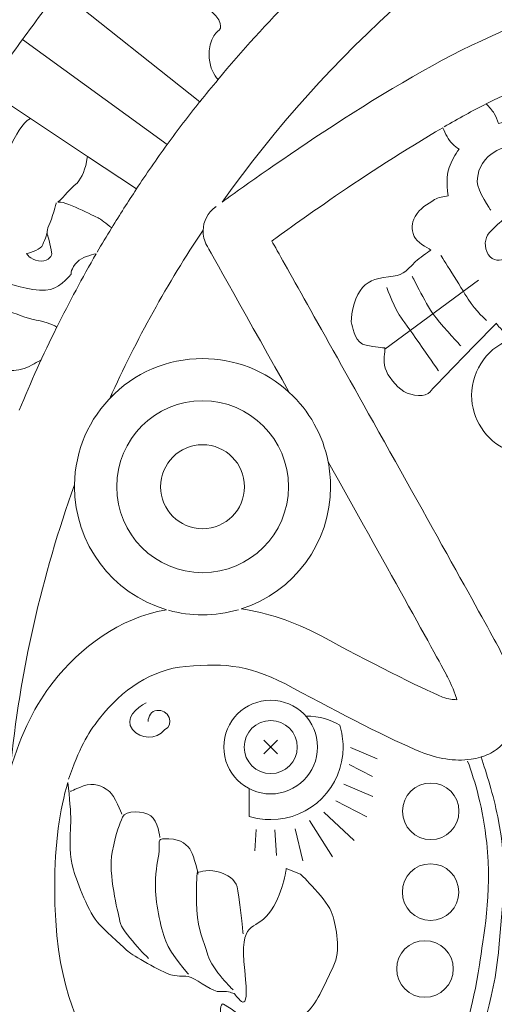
# Model space of a CAD drawing. Header units: millimetres. Extents: x -235 to 244, y -214 to 172.
# Tile 95 of 108: x 46 to 57, y 105 to 129. Entities that reach past the tile are written whole.
import ezdxf

# ---------------------------------------------------------------- set-up
doc = ezdxf.new("R2010")
doc.units = ezdxf.units.MM
doc.header["$MEASUREMENT"] = 0
doc.layers.add('Layer 1', color=7, linetype='Continuous')

msp = doc.modelspace()

# ---------------------------------------------------------------- linework, layer by layer
at = {"layer": 'Layer 1', "lineweight": 15}
for points, knots in [([(73.5153, 171.5214), (38.3394, 171.4537), (9.8583, 142.9189), (9.8583, 107.7417), (9.8583, 107.7417), (9.8583, 72.5175), (38.4139, 43.9619), (73.638, 43.9619), (73.638, 43.9619), (108.8618, 43.9619), (137.4178, 72.5175), (137.4178, 107.7417), (137.4178, 107.7417), (137.4178, 142.9655), (108.8632, 171.5214), (73.638, 171.5214), (73.638, 171.5214), (73.638, 171.5214), (73.5153, 171.5214), (73.5153, 171.5214)], [0, 0, 0, 0, 0.1666667, 0.1666667, 0.1666667, 0.1666667, 0.3333333, 0.3333333, 0.3333333, 0.3333333, 0.5, 0.5, 0.5, 0.5, 0.6666667, 0.6666667, 0.6666667, 0.6666667, 1, 1, 1, 1]), ([(73.2743, 136.2835), (73.2743, 136.2835), (67.6285, 122.4867), (67.6285, 122.4867), (67.6285, 122.4867), (67.6285, 122.4867), (64.3212, 130.4736), (64.3212, 130.4736), (64.3212, 130.4736), (64.2136, 130.7343), (63.9599, 130.9065), (63.6759, 130.9107), (63.6759, 130.9107), (63.592, 130.9107), (63.5094, 130.8969), (63.4293, 130.868), (63.4293, 130.868), (63.4293, 130.868), (58.9674, 129.2734), (56.4041, 128.0373), (56.4041, 128.0373), (53.9816, 126.8675), (50.8687, 124.6048), (50.4168, 124.2739), (50.4168, 124.2739), (55.5056, 131.4466), (63.8319, 136.1554), (73.2743, 136.2835)], [0, 0, 0, 0, 0.125, 0.125, 0.125, 0.125, 0.25, 0.25, 0.25, 0.25, 0.375, 0.375, 0.375, 0.375, 0.5, 0.5, 0.5, 0.5, 0.625, 0.625, 0.625, 0.625, 0.75, 0.75, 0.75, 0.75, 1, 1, 1, 1]), ([(47.6591, 130.7424), (47.8796, 130.5163), (48.3068, 130.2877), (48.4253, 130.2147), (48.4253, 130.2147), (48.5922, 130.1099), (49.4452, 129.3602), (49.9811, 128.9951), (49.9811, 128.9951), (50.5187, 128.63), (50.3547, 128.4176), (50.3547, 128.4176), (50.3547, 128.4176), (50.3547, 128.4176), (50.064, 128.244), (50.1053, 127.73), (50.1053, 127.73), (50.1243, 127.4944), (50.2182, 127.3303), (50.3159, 127.2189), (50.3159, 127.2189), (50.1684, 127.0425), (50.0224, 126.8661), (49.8806, 126.6869), (49.8806, 126.6869), (49.8806, 126.6869), (46.5045, 129.3673), (46.5045, 129.3673), (46.5045, 129.3673), (46.8763, 129.8358), (47.2622, 130.2947), (47.6591, 130.7424)], [0, 0, 0, 0, 0.1111111, 0.1111111, 0.1111111, 0.1111111, 0.2222222, 0.2222222, 0.2222222, 0.2222222, 0.3333333, 0.3333333, 0.3333333, 0.3333333, 0.4444444, 0.4444444, 0.4444444, 0.4444444, 0.5555556, 0.5555556, 0.5555556, 0.5555556, 0.6666667, 0.6666667, 0.6666667, 0.6666667, 0.7777778, 0.7777778, 0.7777778, 0.7777778, 1, 1, 1, 1]), ([(60.2035, 128.1241), (60.1841, 128.0994), (60.1661, 128.0772), (60.14, 128.0373), (60.14, 128.0373), (59.9968, 127.8182), (59.9802, 127.7286), (60.0021, 127.6556), (60.0021, 127.6556), (59.9622, 127.5826), (59.8949, 127.4242), (59.8949, 127.4242), (59.8949, 127.4242), (59.8949, 127.4242), (59.5132, 126.5408), (59.5132, 126.5408), (59.5132, 126.5408), (59.4331, 126.6798), (59.4193, 126.6675), (59.3738, 126.7253), (59.3738, 126.7253), (59.298, 126.8206), (59.2126, 126.906), (59.0376, 126.895), (59.0376, 126.895), (58.8626, 126.8841), (58.6118, 126.6495), (58.4079, 126.2791), (58.4079, 126.2791), (58.3624, 126.1948), (58.3582, 126.1796), (58.3321, 126.1288), (58.3321, 126.1288), (58.0001, 126.308), (57.7133, 126.3009), (57.1855, 126.1976), (57.1855, 126.1976), (57.1428, 126.1895), (57.103, 126.1785), (57.0613, 126.1672), (57.0613, 126.1672), (57.0338, 126.254), (57.0021, 126.3383), (56.9608, 126.4029), (56.9608, 126.4029), (56.91, 126.483), (56.8384, 126.5627), (56.7678, 126.6357), (56.7678, 126.6357), (56.8507, 126.6774), (56.9347, 126.7215), (57.0162, 126.7599), (57.0162, 126.7599), (57.9627, 127.2175), (59.1258, 127.6983), (60.2035, 128.1241)], [0, 0, 0, 0, 0.0666667, 0.0666667, 0.0666667, 0.0666667, 0.1333333, 0.1333333, 0.1333333, 0.1333333, 0.2, 0.2, 0.2, 0.2, 0.2666667, 0.2666667, 0.2666667, 0.2666667, 0.3333333, 0.3333333, 0.3333333, 0.3333333, 0.4, 0.4, 0.4, 0.4, 0.4666667, 0.4666667, 0.4666667, 0.4666667, 0.5333333, 0.5333333, 0.5333333, 0.5333333, 0.6, 0.6, 0.6, 0.6, 0.6666667, 0.6666667, 0.6666667, 0.6666667, 0.7333333, 0.7333333, 0.7333333, 0.7333333, 0.8, 0.8, 0.8, 0.8, 0.8666667, 0.8666667, 0.8666667, 0.8666667, 1, 1, 1, 1]), ([(44.7625, 126.9733), (44.7625, 126.9733), (45.8042, 126.2829), (45.8042, 126.2829), (45.8042, 126.2829), (45.5936, 126.1729), (45.4638, 125.9002), (45.2888, 125.546), (45.2888, 125.546), (45.1057, 125.1213), (45.1276, 125.1629), (44.808, 124.9946), (44.808, 124.9946), (44.808, 124.9946), (44.451, 125.612), (44.1934, 125.7072), (44.1934, 125.7072), (44.1257, 125.7319), (44.0569, 125.7443), (43.9909, 125.7499), (43.9909, 125.7499), (44.2403, 126.1619), (44.4965, 126.5712), (44.7625, 126.9733)], [0, 0, 0, 0, 0.1428571, 0.1428571, 0.1428571, 0.1428571, 0.2857143, 0.2857143, 0.2857143, 0.2857143, 0.4285714, 0.4285714, 0.4285714, 0.4285714, 0.5714286, 0.5714286, 0.5714286, 0.5714286, 0.7142857, 0.7142857, 0.7142857, 0.7142857, 1, 1, 1, 1]), ([(55.7208, 126.0625), (55.7815, 125.9206), (55.8556, 125.7718), (55.9536, 125.6726), (55.9536, 125.6726), (56.0101, 125.6162), (56.0637, 125.5763), (56.1134, 125.5432), (56.1134, 125.5432), (56.0665, 125.4797), (56.021, 125.4137), (55.9797, 125.3407), (55.9797, 125.3407), (55.7966, 125.0221), (55.8062, 124.73), (55.8503, 124.4228), (55.8503, 124.4228), (55.7398, 124.4118), (55.6118, 124.3896), (55.525, 124.3346), (55.525, 124.3346), (55.3444, 124.2188), (55.1666, 124.1349), (55.0593, 123.9282), (55.0593, 123.9282), (54.9669, 123.7475), (54.9531, 123.6456), (55.0318, 123.4512), (55.0318, 123.4512), (55.0883, 123.3094), (55.3472, 123.1852), (55.4312, 123.1231), (55.4312, 123.1231), (55.3486, 123.0515), (55.1599, 122.9386), (55.0674, 122.8448), (55.0674, 122.8448), (54.8, 122.5735), (54.7521, 122.5114), (54.413, 122.4782), (54.413, 122.4782), (54.074, 122.4454), (53.892, 122.3625), (53.7322, 122.1463), (53.7322, 122.1463), (53.5724, 121.93), (53.4895, 121.4654), (53.5311, 121.3374), (53.5311, 121.3374), (53.5724, 121.2107), (53.6151, 120.884), (53.8754, 120.8343), (53.8754, 120.8343), (54.103, 120.7916), (54.2808, 120.775), (54.3287, 120.7697), (54.3287, 120.7697), (54.3386, 120.6593), (54.2779, 120.4734), (54.3358, 120.2857), (54.3358, 120.2857), (54.3936, 120.0984), (54.5947, 119.8423), (54.7877, 119.7266), (54.7877, 119.7266), (54.9821, 119.6105), (55.314, 119.5844), (55.4146, 119.7153), (55.4146, 119.7153), (55.4918, 119.8172), (56.498, 120.8414), (57.0134, 121.3663), (57.0134, 121.3663), (57.0285, 121.3345), (57.0451, 121.307), (57.0628, 121.289), (57.0628, 121.289), (57.1813, 121.1719), (57.2984, 121.041), (57.4131, 121.0093), (57.4131, 121.0093), (57.4198, 121.0065), (57.4254, 121.005), (57.4321, 121.004), (57.4321, 121.004), (56.8285, 120.8191), (56.4151, 120.2624), (56.4151, 119.6327), (56.4151, 119.6327), (56.4151, 119.0637), (56.7527, 118.5483), (57.2737, 118.3193), (57.2737, 118.3193), (57.2737, 118.3193), (57.2709, 117.6593), (57.2709, 117.6593), (57.2709, 117.6593), (57.2709, 117.6593), (57.3302, 117.4335), (57.5549, 117.3714), (57.5549, 117.3714), (57.781, 117.3093), (58.0191, 117.4483), (58.0191, 117.4483), (58.0191, 117.4483), (58.0191, 117.4483), (58.2273, 117.2211), (58.022, 117.0201), (58.022, 117.0201), (57.8152, 116.8186), (57.8346, 116.6546), (57.9574, 116.3738), (57.9574, 116.3738), (58.0798, 116.0912), (58.3994, 116.1353), (58.3994, 116.1353), (58.3994, 116.1353), (58.3994, 116.1353), (58.8228, 116.2648), (58.9812, 116.3861), (58.9812, 116.3861), (59.1381, 116.5085), (59.4729, 116.9372), (59.4729, 116.9372), (59.4729, 116.9372), (59.4729, 116.9372), (59.4772, 117.2391), (59.4772, 117.4374), (59.4772, 117.4374), (59.4772, 117.636), (59.5901, 117.7337), (59.7527, 117.7337), (59.7527, 117.7337), (59.9139, 117.7337), (60.1139, 117.5616), (60.1139, 117.5616), (60.1139, 117.5616), (60.1139, 117.5616), (60.5948, 118.0121), (60.5948, 118.0121), (60.5948, 118.0121), (60.5948, 118.0121), (60.3439, 118.4174), (60.3439, 118.4174), (60.3439, 118.4174), (60.3439, 118.4174), (61.427, 118.537), (62.2235, 118.5508), (62.2235, 118.5508), (62.5516, 118.5564), (62.8081, 118.5896), (63.0145, 118.6238), (63.0145, 118.6238), (60.2117, 115.8665), (58.47, 112.0357), (58.47, 107.8023), (58.47, 107.8023), (58.47, 101.9702), (61.7716, 96.899), (66.6029, 94.3513), (66.6029, 94.3513), (66.6029, 94.3513), (63.2791, 86.3228), (63.2791, 86.3228), (63.2791, 86.3228), (62.7513, 86.5143), (60.6554, 87.2654), (58.718, 88.081), (58.718, 88.081), (58.7963, 88.0771), (58.8736, 88.0757), (58.948, 88.081), (58.948, 88.081), (59.9457, 88.1501), (61.4838, 88.5537), (61.9205, 89.2744), (61.9205, 89.2744), (62.3572, 89.9938), (62.5146, 90.2432), (62.764, 90.917), (62.764, 90.917), (63.0134, 91.5925), (63.3634, 92.1972), (63.5754, 92.5722), (63.5754, 92.5722), (63.7878, 92.9469), (63.8015, 92.9331), (63.7793, 93.0862), (63.7793, 93.0862), (63.7588, 93.2404), (63.1799, 93.3977), (63.1468, 93.5187), (63.1468, 93.5187), (63.1125, 93.6415), (63.206, 93.7861), (63.206, 93.7861), (63.206, 93.7861), (63.4914, 94.8392), (63.7451, 94.952), (63.5493, 95.3129), (63.5493, 95.3129), (63.3549, 95.6742), (62.2306, 96.6098), (61.5663, 96.7667), (61.5663, 96.7667), (60.902, 96.9255), (59.9622, 97.31), (59.8105, 97.3993), (59.8105, 97.3993), (59.8024, 97.4049), (59.7901, 97.4077), (59.7763, 97.4063), (59.7763, 97.4063), (59.571, 97.3912), (58.9275, 96.68), (58.9275, 96.68), (58.9275, 96.68), (58.9275, 96.68), (58.1571, 97.0507), (58.1571, 97.0507), (58.1571, 97.0507), (58.1571, 97.0507), (57.8636, 96.7643), (57.8636, 96.7643), (57.8636, 96.7643), (57.8636, 96.7643), (57.0822, 97.3333), (57.0822, 97.3333), (57.0822, 97.3333), (57.0822, 97.3333), (55.6241, 95.4248), (55.6241, 95.4248), (55.6241, 95.4248), (55.6241, 95.4248), (54.8731, 94.843), (54.6198, 94.062), (54.6198, 94.062), (54.3661, 93.2792), (54.2945, 93.0132), (54.2656, 92.1933), (54.2656, 92.1933), (54.2381, 91.3731), (55.0385, 90.1331), (55.8242, 89.5157), (55.8242, 89.5157), (55.8848, 89.4688), (55.9536, 89.4177), (56.021, 89.3669), (56.021, 89.3669), (54.1001, 90.4432), (52.0717, 91.9287), (51.6099, 92.2621), (51.6099, 92.2621), (51.8787, 92.7401), (52.8118, 94.4021), (54.0532, 96.6182), (54.0532, 96.6182), (54.7574, 97.8748), (55.4728, 99.1536), (56.0334, 100.1612), (56.0334, 100.1612), (56.5943, 101.1683), (56.9774, 101.8587), (57.1002, 102.1025), (57.1002, 102.1025), (57.2847, 102.4719), (57.4004, 102.7516), (57.4543, 103.0437), (57.4543, 103.0437), (57.508, 103.3362), (57.4748, 103.6075), (57.4378, 103.8128), (57.4378, 103.8128), (57.3894, 104.0858), (57.213, 104.3363), (57.0134, 104.4813), (57.0134, 104.4813), (56.9266, 104.5444), (56.837, 104.5899), (56.7474, 104.6259), (56.7474, 104.6259), (56.8631, 105.0545), (57.0243, 105.7269), (57.0698, 106.3581), (57.0698, 106.3581), (57.1414, 107.3501), (57.3055, 108.2571), (57.0451, 109.5027), (57.0451, 109.5027), (56.9319, 110.0428), (56.7805, 110.5349), (56.6412, 110.9413), (56.6412, 110.9413), (56.7668, 110.9787), (56.892, 111.0338), (57.0134, 111.122), (57.0134, 111.122), (57.213, 111.2652), (57.3894, 111.5174), (57.4378, 111.7891), (57.4378, 111.7891), (57.4748, 111.9954), (57.5108, 112.2671), (57.4543, 112.5592), (57.4543, 112.5592), (57.4004, 112.8513), (57.2847, 113.1325), (57.1002, 113.5018), (57.1002, 113.5018), (56.9774, 113.7456), (56.5929, 114.4335), (56.0319, 115.4421), (56.0319, 115.4421), (55.4714, 116.4493), (54.7574, 117.7281), (54.0532, 118.985), (54.0532, 118.985), (52.8118, 121.1994), (51.8787, 122.8614), (51.6099, 123.3397), (51.6099, 123.3397), (52.047, 123.6565), (53.8934, 125.0055), (55.7208, 126.0625)], [0, 0, 0, 0, 0.0121951, 0.0121951, 0.0121951, 0.0121951, 0.0243902, 0.0243902, 0.0243902, 0.0243902, 0.0365854, 0.0365854, 0.0365854, 0.0365854, 0.0487805, 0.0487805, 0.0487805, 0.0487805, 0.0609756, 0.0609756, 0.0609756, 0.0609756, 0.0731707, 0.0731707, 0.0731707, 0.0731707, 0.0853659, 0.0853659, 0.0853659, 0.0853659, 0.097561, 0.097561, 0.097561, 0.097561, 0.1097561, 0.1097561, 0.1097561, 0.1097561, 0.1219512, 0.1219512, 0.1219512, 0.1219512, 0.1341463, 0.1341463, 0.1341463, 0.1341463, 0.1463415, 0.1463415, 0.1463415, 0.1463415, 0.1585366, 0.1585366, 0.1585366, 0.1585366, 0.1707317, 0.1707317, 0.1707317, 0.1707317, 0.1829268, 0.1829268, 0.1829268, 0.1829268, 0.195122, 0.195122, 0.195122, 0.195122, 0.2073171, 0.2073171, 0.2073171, 0.2073171, 0.2195122, 0.2195122, 0.2195122, 0.2195122, 0.2317073, 0.2317073, 0.2317073, 0.2317073, 0.2439024, 0.2439024, 0.2439024, 0.2439024, 0.2560976, 0.2560976, 0.2560976, 0.2560976, 0.2682927, 0.2682927, 0.2682927, 0.2682927, 0.2804878, 0.2804878, 0.2804878, 0.2804878, 0.2926829, 0.2926829, 0.2926829, 0.2926829, 0.304878, 0.304878, 0.304878, 0.304878, 0.3170732, 0.3170732, 0.3170732, 0.3170732, 0.3292683, 0.3292683, 0.3292683, 0.3292683, 0.3414634, 0.3414634, 0.3414634, 0.3414634, 0.3536585, 0.3536585, 0.3536585, 0.3536585, 0.3658537, 0.3658537, 0.3658537, 0.3658537, 0.3780488, 0.3780488, 0.3780488, 0.3780488, 0.3902439, 0.3902439, 0.3902439, 0.3902439, 0.402439, 0.402439, 0.402439, 0.402439, 0.4146341, 0.4146341, 0.4146341, 0.4146341, 0.4268293, 0.4268293, 0.4268293, 0.4268293, 0.4390244, 0.4390244, 0.4390244, 0.4390244, 0.4512195, 0.4512195, 0.4512195, 0.4512195, 0.4634146, 0.4634146, 0.4634146, 0.4634146, 0.4756098, 0.4756098, 0.4756098, 0.4756098, 0.4878049, 0.4878049, 0.4878049, 0.4878049, 0.5, 0.5, 0.5, 0.5, 0.5121951, 0.5121951, 0.5121951, 0.5121951, 0.5243902, 0.5243902, 0.5243902, 0.5243902, 0.5365854, 0.5365854, 0.5365854, 0.5365854, 0.5487805, 0.5487805, 0.5487805, 0.5487805, 0.5609756, 0.5609756, 0.5609756, 0.5609756, 0.5731707, 0.5731707, 0.5731707, 0.5731707, 0.5853659, 0.5853659, 0.5853659, 0.5853659, 0.597561, 0.597561, 0.597561, 0.597561, 0.6097561, 0.6097561, 0.6097561, 0.6097561, 0.6219512, 0.6219512, 0.6219512, 0.6219512, 0.6341463, 0.6341463, 0.6341463, 0.6341463, 0.6463415, 0.6463415, 0.6463415, 0.6463415, 0.6585366, 0.6585366, 0.6585366, 0.6585366, 0.6707317, 0.6707317, 0.6707317, 0.6707317, 0.6829268, 0.6829268, 0.6829268, 0.6829268, 0.695122, 0.695122, 0.695122, 0.695122, 0.7073171, 0.7073171, 0.7073171, 0.7073171, 0.7195122, 0.7195122, 0.7195122, 0.7195122, 0.7317073, 0.7317073, 0.7317073, 0.7317073, 0.7439024, 0.7439024, 0.7439024, 0.7439024, 0.7560976, 0.7560976, 0.7560976, 0.7560976, 0.7682927, 0.7682927, 0.7682927, 0.7682927, 0.7804878, 0.7804878, 0.7804878, 0.7804878, 0.7926829, 0.7926829, 0.7926829, 0.7926829, 0.804878, 0.804878, 0.804878, 0.804878, 0.8170732, 0.8170732, 0.8170732, 0.8170732, 0.8292683, 0.8292683, 0.8292683, 0.8292683, 0.8414634, 0.8414634, 0.8414634, 0.8414634, 0.8536585, 0.8536585, 0.8536585, 0.8536585, 0.8658537, 0.8658537, 0.8658537, 0.8658537, 0.8780488, 0.8780488, 0.8780488, 0.8780488, 0.8902439, 0.8902439, 0.8902439, 0.8902439, 0.902439, 0.902439, 0.902439, 0.902439, 0.9146341, 0.9146341, 0.9146341, 0.9146341, 0.9268293, 0.9268293, 0.9268293, 0.9268293, 0.9390244, 0.9390244, 0.9390244, 0.9390244, 0.9512195, 0.9512195, 0.9512195, 0.9512195, 0.9634146, 0.9634146, 0.9634146, 0.9634146, 0.9756098, 0.9756098, 0.9756098, 0.9756098, 1, 1, 1, 1]), ([(47.1769, 125.371), (47.1769, 125.371), (48.3551, 124.591), (48.3551, 124.591), (48.3551, 124.591), (48.1512, 124.2834), (47.954, 123.9708), (47.7597, 123.6551), (47.7597, 123.6551), (47.6411, 123.7518), (47.4813, 123.877), (47.4358, 123.8936), (47.4358, 123.8936), (47.3684, 123.9183), (46.5803, 124.3388), (46.4643, 124.2696), (46.4643, 124.2696), (46.6382, 124.4323), (46.7345, 124.5773), (46.9246, 124.7314), (46.9246, 124.7314), (47.0446, 124.8718), (47.1314, 125.0609), (47.1712, 125.3488), (47.1712, 125.3488), (47.1755, 125.3597), (47.1755, 125.3611), (47.1783, 125.371), (47.1783, 125.371), (47.1783, 125.371), (47.1769, 125.371), (47.1769, 125.371)], [0, 0, 0, 0, 0.1111111, 0.1111111, 0.1111111, 0.1111111, 0.2222222, 0.2222222, 0.2222222, 0.2222222, 0.3333333, 0.3333333, 0.3333333, 0.3333333, 0.4444444, 0.4444444, 0.4444444, 0.4444444, 0.5555556, 0.5555556, 0.5555556, 0.5555556, 0.6666667, 0.6666667, 0.6666667, 0.6666667, 0.7777778, 0.7777778, 0.7777778, 0.7777778, 1, 1, 1, 1]), ([(49.9564, 123.6043), (49.9522, 123.4745), (49.9839, 123.345), (50.0474, 123.2307), (50.0474, 123.2307), (50.0474, 123.2307), (51.1167, 121.3264), (52.0276, 119.7029), (52.0276, 119.7029), (51.4599, 120.2254), (50.7156, 120.5161), (49.9441, 120.5161), (49.9441, 120.5161), (49.0992, 120.5161), (48.2931, 120.1686), (47.7117, 119.5569), (47.7117, 119.5569), (48.3523, 120.9722), (49.1034, 122.3255), (49.9564, 123.6043)], [0, 0, 0, 0, 0.1666667, 0.1666667, 0.1666667, 0.1666667, 0.3333333, 0.3333333, 0.3333333, 0.3333333, 0.5, 0.5, 0.5, 0.5, 0.6666667, 0.6666667, 0.6666667, 0.6666667, 1, 1, 1, 1]), ([(47.3864, 123.0325), (47.0527, 122.4578), (46.7387, 121.8708), (46.4424, 121.2724), (46.4424, 121.2724), (46.3196, 121.3441), (46.1281, 121.4076), (45.836, 121.4612), (45.836, 121.4612), (45.6363, 121.5194), (45.3689, 121.6295), (45.0147, 121.7272), (45.0147, 121.7272), (45.1731, 122.0718), (45.3276, 122.3004), (45.3276, 122.3004), (45.3276, 122.3004), (45.3276, 122.3004), (46.0138, 122.0927), (46.2879, 122.1752), (46.2879, 122.1752), (46.5623, 122.2578), (46.7814, 122.5389), (46.7814, 122.5389), (46.7814, 122.5389), (46.7814, 122.5389), (46.7662, 122.6769), (46.9356, 122.8434), (46.9356, 122.8434), (47.0418, 122.9481), (47.2428, 123.0035), (47.3864, 123.0325)], [0, 0, 0, 0, 0.1111111, 0.1111111, 0.1111111, 0.1111111, 0.2222222, 0.2222222, 0.2222222, 0.2222222, 0.3333333, 0.3333333, 0.3333333, 0.3333333, 0.4444444, 0.4444444, 0.4444444, 0.4444444, 0.5555556, 0.5555556, 0.5555556, 0.5555556, 0.6666667, 0.6666667, 0.6666667, 0.6666667, 0.7777778, 0.7777778, 0.7777778, 0.7777778, 1, 1, 1, 1]), ([(52.9645, 118.0329), (53.6179, 116.867), (54.2793, 115.6844), (54.7972, 114.7531), (54.7972, 114.7531), (55.3567, 113.747), (55.7868, 112.9645), (55.8365, 112.865), (55.8365, 112.865), (55.9907, 112.5578), (56.0418, 112.398), (56.0584, 112.3168), (56.0584, 112.3168), (55.9603, 112.3235), (55.8668, 112.3207), (55.718, 112.38), (55.718, 112.38), (55.1902, 112.5923), (53.9057, 113.2538), (52.7966, 113.8489), (52.7966, 113.8489), (52.7966, 113.8489), (52.7938, 113.8489), (52.7938, 113.8489), (52.7938, 113.8489), (52.1115, 114.2141), (51.4875, 114.4113), (50.8701, 114.4995), (50.8701, 114.4995), (52.1514, 114.9048), (53.0224, 116.0926), (53.0224, 117.436), (53.0224, 117.436), (53.0224, 117.636), (53.0033, 117.8357), (52.9631, 118.0329), (52.9631, 118.0329), (52.9631, 118.0329), (52.9645, 118.0329), (52.9645, 118.0329)], [0, 0, 0, 0, 0.0909091, 0.0909091, 0.0909091, 0.0909091, 0.1818182, 0.1818182, 0.1818182, 0.1818182, 0.2727273, 0.2727273, 0.2727273, 0.2727273, 0.3636364, 0.3636364, 0.3636364, 0.3636364, 0.4545455, 0.4545455, 0.4545455, 0.4545455, 0.5454545, 0.5454545, 0.5454545, 0.5454545, 0.6363636, 0.6363636, 0.6363636, 0.6363636, 0.7272727, 0.7272727, 0.7272727, 0.7272727, 0.8181818, 0.8181818, 0.8181818, 0.8181818, 1, 1, 1, 1]), ([(46.8654, 117.4815), (46.864, 117.4663), (46.864, 117.4512), (46.8654, 117.436), (46.8654, 117.436), (46.8654, 116.0704), (47.7653, 114.8674), (49.0745, 114.4815), (49.0745, 114.4815), (47.9322, 114.2762), (47.0019, 113.5734), (46.3471, 112.7356), (46.3471, 112.7356), (45.9478, 112.2244), (45.5742, 111.5354), (45.3177, 110.6133), (45.3177, 110.6133), (45.5509, 113.003), (46.0787, 115.3042), (46.8654, 117.4815)], [0, 0, 0, 0, 0.1666667, 0.1666667, 0.1666667, 0.1666667, 0.3333333, 0.3333333, 0.3333333, 0.3333333, 0.5, 0.5, 0.5, 0.5, 0.6666667, 0.6666667, 0.6666667, 0.6666667, 1, 1, 1, 1]), ([(46.7027, 110.3282), (46.744, 109.9617), (46.7786, 109.6047), (46.7729, 109.4145), (46.7729, 109.4145), (46.7567, 108.8949), (46.7401, 108.5421), (46.8364, 108.2334), (46.8364, 108.2334), (46.937, 107.9096), (47.2072, 107.1864), (47.4566, 106.9257), (47.4566, 106.9257), (47.7074, 106.6653), (48.063, 106.3538), (48.1565, 106.2685), (48.1565, 106.2685), (48.2518, 106.1831), (48.9489, 105.7753), (49.1845, 105.7075), (49.1845, 105.7075), (49.4202, 105.6402), (49.4671, 105.7185), (49.6671, 105.6402), (49.6671, 105.6402), (49.8668, 105.5615), (50.203, 105.2803), (50.3642, 105.3025), (50.3642, 105.3025), (50.5268, 105.3244), (50.6288, 105.2846), (50.7004, 105.2556), (50.7004, 105.2556), (50.772, 105.2267), (51.1029, 104.5582), (50.9583, 105.8109), (50.9583, 105.8109), (50.8147, 107.0622), (51.1978, 106.7398), (51.5397, 107.1821), (51.5397, 107.1821), (51.8815, 107.6231), (51.9574, 108.2599), (51.9574, 108.2599), (51.9574, 108.2599), (51.9574, 108.2599), (52.3031, 108.1234), (52.3031, 108.1234), (52.3031, 108.1234), (52.3031, 108.1234), (52.9659, 107.4866), (53.0626, 107.1656), (53.0626, 107.1656), (53.1603, 106.8445), (53.2817, 106.3002), (53.0873, 105.9019), (53.0873, 105.9019), (52.8915, 105.5022), (52.7222, 105.0807), (52.4629, 104.8076), (52.4629, 104.8076), (52.2054, 104.5335), (51.945, 104.4633), (51.945, 104.4633), (51.945, 104.4633), (51.945, 104.4633), (51.3908, 104.276), (51.0684, 104.5515), (51.0684, 104.5515), (50.7459, 104.8284), (50.4344, 105.0129), (50.4344, 105.0129), (50.4344, 105.0129), (50.4344, 105.0129), (50.3106, 104.9773), (50.4154, 104.5638), (50.4154, 104.5638), (50.5212, 104.149), (50.4923, 103.6928), (50.9167, 103.5316), (50.9167, 103.5316), (51.34, 103.3704), (51.643, 103.23), (51.9214, 103.103), (51.9214, 103.103), (51.9972, 103.0688), (52.0911, 103.0494), (52.1874, 103.037), (52.1874, 103.037), (52.1655, 103.0261), (52.1447, 103.0148), (52.1225, 103.0038), (52.1225, 103.0038), (51.1058, 102.4567), (50.5297, 102.3988), (49.5415, 102.4842), (49.5415, 102.4842), (48.7231, 102.5562), (48.0038, 103.0465), (47.4623, 103.7397), (47.4623, 103.7397), (46.9317, 104.4178), (46.3873, 105.5657), (46.3873, 107.8023), (46.3873, 107.8023), (46.3873, 108.873), (46.514, 109.6886), (46.7027, 110.3282)], [0, 0, 0, 0, 0.0357143, 0.0357143, 0.0357143, 0.0357143, 0.0714286, 0.0714286, 0.0714286, 0.0714286, 0.1071429, 0.1071429, 0.1071429, 0.1071429, 0.1428571, 0.1428571, 0.1428571, 0.1428571, 0.1785714, 0.1785714, 0.1785714, 0.1785714, 0.2142857, 0.2142857, 0.2142857, 0.2142857, 0.25, 0.25, 0.25, 0.25, 0.2857143, 0.2857143, 0.2857143, 0.2857143, 0.3214286, 0.3214286, 0.3214286, 0.3214286, 0.3571429, 0.3571429, 0.3571429, 0.3571429, 0.3928571, 0.3928571, 0.3928571, 0.3928571, 0.4285714, 0.4285714, 0.4285714, 0.4285714, 0.4642857, 0.4642857, 0.4642857, 0.4642857, 0.5, 0.5, 0.5, 0.5, 0.5357143, 0.5357143, 0.5357143, 0.5357143, 0.5714286, 0.5714286, 0.5714286, 0.5714286, 0.6071429, 0.6071429, 0.6071429, 0.6071429, 0.6428571, 0.6428571, 0.6428571, 0.6428571, 0.6785714, 0.6785714, 0.6785714, 0.6785714, 0.7142857, 0.7142857, 0.7142857, 0.7142857, 0.75, 0.75, 0.75, 0.75, 0.7857143, 0.7857143, 0.7857143, 0.7857143, 0.8214286, 0.8214286, 0.8214286, 0.8214286, 0.8571429, 0.8571429, 0.8571429, 0.8571429, 0.8928571, 0.8928571, 0.8928571, 0.8928571, 0.9285714, 0.9285714, 0.9285714, 0.9285714, 1, 1, 1, 1])]:
    msp.add_open_spline(points, degree=3, knots=knots, dxfattribs=at)
at = {"layer": 'Layer 1', "color": 1, "lineweight": 15}
for points in [[(54.1414, 131.0649), (52.7539, 129.8979), (51.4723, 128.6106), (50.312, 127.216)], [(45.6126, 128.1848), (45.6126, 128.1848), (49.0924, 125.6575), (49.0924, 125.6575)], [(55.7536, 126.0861), (56.0954, 126.2829), (56.4373, 126.4706), (56.7678, 126.6371)], [(45.8056, 126.2819), (45.8056, 126.2819), (47.1755, 125.3735), (47.1755, 125.3735)], [(47.7544, 123.6509), (47.6372, 123.4583), (47.5215, 123.2653), (47.4069, 123.0695)], [(54.3316, 120.7433), (54.3316, 120.7433), (56.5791, 122.4013), (56.5791, 122.4013)], [(46.4314, 121.2587), (46.1104, 120.611), (45.8127, 119.9495), (45.5368, 119.2771)], [(46.864, 117.4829), (46.8763, 118.2989), (47.2125, 119.0761), (47.797, 119.6437)], [(52.0276, 119.7029), (52.5098, 119.2606), (52.8379, 118.6749), (52.9645, 118.0329)], [(51.4169, 111.0144), (51.4169, 111.0144), (51.7478, 111.3453), (51.7478, 111.3453)], [(51.4169, 111.3453), (51.4169, 111.3453), (51.7478, 111.0144), (51.7478, 111.0144)], [(53.5036, 111.1703), (53.5036, 111.1703), (54.147, 110.8958), (54.147, 110.8958)], [(53.469, 110.7635), (53.469, 110.7635), (54.0299, 110.47), (54.0299, 110.47)], [(53.341, 110.2869), (53.341, 110.2869), (54.0409, 109.9906), (54.0409, 109.9906)], [(53.1452, 109.8872), (53.1452, 109.8872), (53.8948, 109.5013), (53.8948, 109.5013)], [(52.8584, 109.6184), (52.8584, 109.6184), (53.5918, 108.9309), (53.5918, 108.9309)], [(52.5126, 109.4173), (52.5126, 109.4173), (53.0721, 108.5435), (53.0721, 108.5435)], [(51.231, 109.2011), (51.231, 109.2011), (51.2035, 108.6829), (51.2035, 108.6829)], [(51.6843, 109.1912), (51.6843, 109.1912), (51.7217, 108.5781), (51.7217, 108.5781)], [(52.1722, 109.2163), (52.1722, 109.2163), (52.3542, 108.45), (52.3542, 108.45)]]:
    msp.add_open_spline(points, degree=3, dxfattribs=at)
for points, knots in [([(44.7681, 126.9666), (45.0408, 127.3773), (45.322, 127.7837), (45.6141, 128.1862), (45.6141, 128.1862), (45.9062, 128.5873), (46.2053, 128.9799), (46.5112, 129.3659)], [0, 0, 0, 0, 0.3333333, 0.3333333, 0.3333333, 0.3333333, 1, 1, 1, 1]), ([(49.8791, 126.6925), (49.6103, 126.3549), (49.3486, 126.0103), (49.0924, 125.6575), (49.0924, 125.6575), (48.836, 125.3047), (48.5894, 124.9491), (48.3509, 124.5882)], [0, 0, 0, 0, 0.3333333, 0.3333333, 0.3333333, 0.3333333, 1, 1, 1, 1]), ([(56.8783, 124.0809), (56.8783, 124.0809), (56.5516, 124.5413), (56.5516, 124.766), (56.5516, 124.766), (56.5516, 124.9904), (56.6331, 125.2511), (56.9114, 125.4451), (56.9114, 125.4451), (57.1898, 125.6409), (57.5175, 125.6892), (57.7327, 125.5693), (57.7327, 125.5693), (57.9475, 125.4493), (58.1983, 125.1241), (58.1983, 125.1241)], [0, 0, 0, 0, 0.2, 0.2, 0.2, 0.2, 0.4, 0.4, 0.4, 0.4, 0.6, 0.6, 0.6, 0.6, 1, 1, 1, 1]), ([(46.4244, 124.2573), (46.4244, 124.2573), (46.3253, 123.8689), (46.248, 123.713), (46.248, 123.713), (46.1693, 123.5588), (46.2205, 123.4692), (46.2205, 123.4692), (46.2205, 123.4692), (46.2205, 123.4692), (46.3196, 123.1012), (46.3157, 123.0296), (46.3157, 123.0296), (46.3115, 122.9594), (46.1916, 122.8215), (45.9944, 122.8599), (45.9944, 122.8599), (45.7961, 122.8988), (45.7093, 123.0363), (45.7093, 123.0363), (45.7093, 123.0363), (45.7093, 123.0363), (46.0109, 123.1122), (46.0744, 123.2113), (46.0744, 123.2113), (46.1393, 123.3094), (46.2025, 123.527), (46.2025, 123.527)], [0, 0, 0, 0, 0.125, 0.125, 0.125, 0.125, 0.25, 0.25, 0.25, 0.25, 0.375, 0.375, 0.375, 0.375, 0.5, 0.5, 0.5, 0.5, 0.625, 0.625, 0.625, 0.625, 0.75, 0.75, 0.75, 0.75, 1, 1, 1, 1]), ([(50.2746, 124.1733), (50.2556, 124.1582), (50.2443, 124.1501), (50.2443, 124.1501), (50.2443, 124.1501), (50.0679, 124.0202), (49.9606, 123.8135), (49.9564, 123.593)], [0, 0, 0, 0, 0.3333333, 0.3333333, 0.3333333, 0.3333333, 1, 1, 1, 1]), ([(57.6914, 123.2445), (57.6914, 123.2445), (57.4046, 122.9965), (57.2529, 122.9305), (57.2529, 122.9305), (57.1016, 122.8642), (56.9305, 122.8409), (56.8162, 123.0187), (56.8162, 123.0187), (56.7033, 123.1961), (56.7294, 123.4029), (56.837, 123.5327), (56.837, 123.5327), (56.9442, 123.6636), (57.1608, 123.8371), (57.1608, 123.8371)], [0, 0, 0, 0, 0.2, 0.2, 0.2, 0.2, 0.4, 0.4, 0.4, 0.4, 0.6, 0.6, 0.6, 0.6, 1, 1, 1, 1]), ([(55.6781, 122.9908), (55.6781, 122.9908), (56.1561, 122.2235), (56.3353, 121.9395), (56.3353, 121.9395), (56.5145, 121.657), (56.7763, 121.427), (56.7763, 121.427)], [0, 0, 0, 0, 0.3333333, 0.3333333, 0.3333333, 0.3333333, 1, 1, 1, 1]), ([(54.9877, 122.4906), (54.9877, 122.4906), (55.3486, 121.7452), (55.5596, 121.4929), (55.5596, 121.4929), (55.7702, 121.2407), (56.1519, 120.8205), (56.1519, 120.8205)], [0, 0, 0, 0, 0.3333333, 0.3333333, 0.3333333, 0.3333333, 1, 1, 1, 1]), ([(54.3771, 122.2193), (54.3771, 122.2193), (54.581, 121.6721), (54.7256, 121.4834), (54.7256, 121.4834), (54.8706, 121.2933), (55.6213, 120.2183), (55.6213, 120.2183)], [0, 0, 0, 0, 0.3333333, 0.3333333, 0.3333333, 0.3333333, 1, 1, 1, 1]), ([(46.0593, 120.4829), (46.0593, 120.4829), (45.8663, 120.37), (45.7174, 120.3009), (45.7174, 120.3009), (45.5671, 120.2321), (45.3124, 120.2226), (45.3124, 120.2226)], [0, 0, 0, 0, 0.3333333, 0.3333333, 0.3333333, 0.3333333, 1, 1, 1, 1]), ([(52.0096, 117.436), (52.0096, 116.2951), (51.0849, 115.3705), (49.9441, 115.3705), (49.9441, 115.3705), (48.8028, 115.3705), (47.8782, 116.2951), (47.8782, 117.436), (47.8782, 117.436), (47.8782, 118.5772), (48.8028, 119.5019), (49.9441, 119.5019), (49.9441, 119.5019), (51.0849, 119.5019), (52.0096, 118.5772), (52.0096, 117.436)], [0, 0, 0, 0, 0.2, 0.2, 0.2, 0.2, 0.4, 0.4, 0.4, 0.4, 0.6, 0.6, 0.6, 0.6, 1, 1, 1, 1]), ([(50.9526, 117.436), (50.9526, 116.8793), (50.5007, 116.4274), (49.9441, 116.4274), (49.9441, 116.4274), (49.3874, 116.4274), (48.9351, 116.8793), (48.9351, 117.436), (48.9351, 117.436), (48.9351, 117.9927), (49.3874, 118.4449), (49.9441, 118.4449), (49.9441, 118.4449), (50.5007, 118.4449), (50.9526, 117.9927), (50.9526, 117.436)], [0, 0, 0, 0, 0.2, 0.2, 0.2, 0.2, 0.4, 0.4, 0.4, 0.4, 0.6, 0.6, 0.6, 0.6, 1, 1, 1, 1]), ([(50.8052, 114.4801), (50.5254, 114.3989), (50.2362, 114.3562), (49.9441, 114.3562), (49.9441, 114.3562), (49.6682, 114.3562), (49.3927, 114.3933), (49.1267, 114.4663)], [0, 0, 0, 0, 0.3333333, 0.3333333, 0.3333333, 0.3333333, 1, 1, 1, 1]), ([(46.7221, 110.4069), (46.9687, 111.1371), (47.174, 111.4952), (47.4623, 111.8632), (47.4623, 111.8632), (48.0038, 112.5564), (48.7231, 113.0471), (49.5415, 113.1187), (49.5415, 113.1187), (50.5297, 113.2041), (51.1058, 113.1462), (52.1225, 112.5991), (52.1225, 112.5991), (53.2443, 111.9983), (54.479, 111.3506), (55.1888, 111.0669), (55.1888, 111.0669), (55.5938, 110.9029), (55.9977, 110.8299), (56.4027, 110.8877), (56.4027, 110.8877), (56.4757, 110.8973), (56.5516, 110.9124), (56.626, 110.9346)], [0, 0, 0, 0, 0.1428571, 0.1428571, 0.1428571, 0.1428571, 0.2857143, 0.2857143, 0.2857143, 0.2857143, 0.4285714, 0.4285714, 0.4285714, 0.4285714, 0.5714286, 0.5714286, 0.5714286, 0.5714286, 0.7142857, 0.7142857, 0.7142857, 0.7142857, 1, 1, 1, 1]), ([(48.5866, 112.2438), (48.3647, 112.1306), (48.0507, 111.8607), (48.2627, 111.5986), (48.2627, 111.5986), (48.4419, 111.3629), (48.843, 111.3576), (49.0261, 111.5905), (49.0261, 111.5905), (49.3031, 111.7185), (49.1101, 112.1154), (48.8402, 112.0604), (48.8402, 112.0604), (48.7118, 112.048), (48.6335, 111.9157), (48.6363, 111.7958)], [0, 0, 0, 0, 0.2, 0.2, 0.2, 0.2, 0.4, 0.4, 0.4, 0.4, 0.6, 0.6, 0.6, 0.6, 1, 1, 1, 1]), ([(52.707, 111.1798), (52.707, 110.5582), (52.2039, 110.0541), (51.5824, 110.0541), (51.5824, 110.0541), (50.9611, 110.0541), (50.4566, 110.5582), (50.4566, 111.1798), (50.4566, 111.1798), (50.4566, 111.8014), (50.9611, 112.3041), (51.5824, 112.3041), (51.5824, 112.3041), (52.2039, 112.3041), (52.707, 111.8014), (52.707, 111.1798)], [0, 0, 0, 0, 0.2, 0.2, 0.2, 0.2, 0.4, 0.4, 0.4, 0.4, 0.6, 0.6, 0.6, 0.6, 1, 1, 1, 1]), ([(51.0669, 110.1793), (51.0669, 110.1793), (51.0669, 109.5151), (51.0669, 109.5151), (51.0669, 109.5151), (51.2338, 109.4629), (51.4074, 109.4368), (51.5824, 109.4368), (51.5824, 109.4368), (52.5444, 109.4368), (53.3244, 110.2164), (53.3244, 111.1798), (53.3244, 111.1798), (53.3244, 111.3576), (53.2969, 111.5354), (53.2429, 111.7048), (53.2429, 111.7048), (53.0196, 111.8356), (52.7677, 111.9281), (52.4287, 111.921)], [0, 0, 0, 0, 0.1666667, 0.1666667, 0.1666667, 0.1666667, 0.3333333, 0.3333333, 0.3333333, 0.3333333, 0.5, 0.5, 0.5, 0.5, 0.6666667, 0.6666667, 0.6666667, 0.6666667, 1, 1, 1, 1]), ([(52.2205, 111.1798), (52.2205, 110.827), (51.9337, 110.5417), (51.5824, 110.5417), (51.5824, 110.5417), (51.2296, 110.5417), (50.9445, 110.827), (50.9445, 111.1798), (50.9445, 111.1798), (50.9445, 111.5312), (51.2296, 111.818), (51.5824, 111.818), (51.5824, 111.818), (51.9337, 111.818), (52.2205, 111.5312), (52.2205, 111.1798)], [0, 0, 0, 0, 0.2, 0.2, 0.2, 0.2, 0.4, 0.4, 0.4, 0.4, 0.6, 0.6, 0.6, 0.6, 1, 1, 1, 1]), ([(56.3187, 110.845), (56.5008, 110.3448), (56.6909, 109.7109), (56.7777, 108.8811), (56.7777, 108.8811), (56.9072, 107.6535), (56.6923, 106.5785), (56.6027, 105.946), (56.6027, 105.946), (56.5322, 105.4528), (56.396, 104.8891), (56.3657, 104.7624)], [0, 0, 0, 0, 0.25, 0.25, 0.25, 0.25, 0.5, 0.5, 0.5, 0.5, 1, 1, 1, 1]), ([(46.7715, 110.1158), (46.7715, 110.1158), (46.937, 110.2069), (47.1673, 110.2704), (47.1673, 110.2704), (47.3988, 110.3325), (47.626, 110.1765), (47.717, 110.1021), (47.717, 110.1021), (47.8094, 110.0291), (48.0062, 109.5715), (48.0062, 109.5715)], [0, 0, 0, 0, 0.25, 0.25, 0.25, 0.25, 0.5, 0.5, 0.5, 0.5, 1, 1, 1, 1]), ([(56.1106, 109.6364), (56.1106, 109.2604), (55.8076, 108.957), (55.4312, 108.957), (55.4312, 108.957), (55.0565, 108.957), (54.7521, 109.2604), (54.7521, 109.6364), (54.7521, 109.6364), (54.7521, 110.0111), (55.0565, 110.3159), (55.4312, 110.3159), (55.4312, 110.3159), (55.8076, 110.3159), (56.1106, 110.0111), (56.1106, 109.6364)], [0, 0, 0, 0, 0.2, 0.2, 0.2, 0.2, 0.4, 0.4, 0.4, 0.4, 0.6, 0.6, 0.6, 0.6, 1, 1, 1, 1]), ([(48.6444, 106.1002), (48.6444, 106.1002), (48.0024, 106.7327), (47.954, 106.9906), (47.954, 106.9906), (47.9057, 107.2481), (47.6686, 108.1191), (47.7709, 108.6511), (47.7709, 108.6511), (47.8729, 109.1831), (47.9512, 109.3182), (48.0189, 109.4932), (48.0189, 109.4932), (48.0877, 109.6682), (48.5315, 109.653), (48.7009, 109.5302), (48.7009, 109.5302), (48.8706, 109.4078), (48.9161, 109.0081), (48.9161, 109.0081)], [0, 0, 0, 0, 0.1666667, 0.1666667, 0.1666667, 0.1666667, 0.3333333, 0.3333333, 0.3333333, 0.3333333, 0.5, 0.5, 0.5, 0.5, 0.6666667, 0.6666667, 0.6666667, 0.6666667, 1, 1, 1, 1]), ([(49.6089, 105.7199), (49.6089, 105.7199), (49.1873, 106.1803), (49.0579, 106.5165), (49.0579, 106.5165), (48.927, 106.8527), (48.8085, 107.4813), (48.8085, 107.8739), (48.8085, 107.8739), (48.8085, 108.2666), (48.8801, 108.461), (48.8967, 108.6843), (48.8967, 108.6843), (48.9175, 108.9736), (48.8402, 108.9792), (49.1365, 108.9736), (49.1365, 108.9736), (49.4325, 108.9693), (49.5927, 108.818), (49.6657, 108.6871), (49.6657, 108.6871), (49.7387, 108.5573), (49.8379, 108.1248), (49.8379, 108.1248)], [0, 0, 0, 0, 0.1428571, 0.1428571, 0.1428571, 0.1428571, 0.2857143, 0.2857143, 0.2857143, 0.2857143, 0.4285714, 0.4285714, 0.4285714, 0.4285714, 0.5714286, 0.5714286, 0.5714286, 0.5714286, 0.7142857, 0.7142857, 0.7142857, 0.7142857, 1, 1, 1, 1]), ([(56.1078, 107.6947), (56.1078, 107.3201), (55.8033, 107.0153), (55.4287, 107.0153), (55.4287, 107.0153), (55.0523, 107.0153), (54.7492, 107.3201), (54.7492, 107.6947), (54.7492, 107.6947), (54.7492, 108.0708), (55.0523, 108.3756), (55.4287, 108.3756), (55.4287, 108.3756), (55.8033, 108.3756), (56.1078, 108.0708), (56.1078, 107.6947)], [0, 0, 0, 0, 0.2, 0.2, 0.2, 0.2, 0.4, 0.4, 0.4, 0.4, 0.6, 0.6, 0.6, 0.6, 1, 1, 1, 1]), ([(50.6824, 105.3438), (50.6824, 105.3438), (50.1797, 105.8137), (50.0693, 106.1817), (50.0693, 106.1817), (49.9606, 106.551), (49.8421, 106.7479), (49.8089, 107.2594), (49.8089, 107.2594), (49.7744, 107.772), (49.8132, 108.1551), (49.8132, 108.1551), (49.8132, 108.1551), (49.8132, 108.1551), (50.0185, 108.2571), (50.2898, 108.1907), (50.2898, 108.1907), (50.56, 108.1248), (50.7212, 107.9911), (50.7734, 107.8228), (50.7734, 107.8228), (50.826, 107.6549), (50.9167, 106.6928), (50.9167, 106.6928)], [0, 0, 0, 0, 0.1428571, 0.1428571, 0.1428571, 0.1428571, 0.2857143, 0.2857143, 0.2857143, 0.2857143, 0.4285714, 0.4285714, 0.4285714, 0.4285714, 0.5714286, 0.5714286, 0.5714286, 0.5714286, 0.7142857, 0.7142857, 0.7142857, 0.7142857, 1, 1, 1, 1]), ([(55.973, 105.8483), (55.973, 105.4719), (55.6682, 105.1674), (55.2922, 105.1674), (55.2922, 105.1674), (54.9172, 105.1674), (54.6127, 105.4719), (54.6127, 105.8483), (54.6127, 105.8483), (54.6127, 106.2229), (54.9172, 106.5274), (55.2922, 106.5274), (55.2922, 106.5274), (55.6682, 106.5274), (55.973, 106.2229), (55.973, 105.8483)], [0, 0, 0, 0, 0.2, 0.2, 0.2, 0.2, 0.4, 0.4, 0.4, 0.4, 0.6, 0.6, 0.6, 0.6, 1, 1, 1, 1])]:
    msp.add_open_spline(points, degree=3, knots=knots, dxfattribs=at)

doc.saveas('drawing.dxf')
